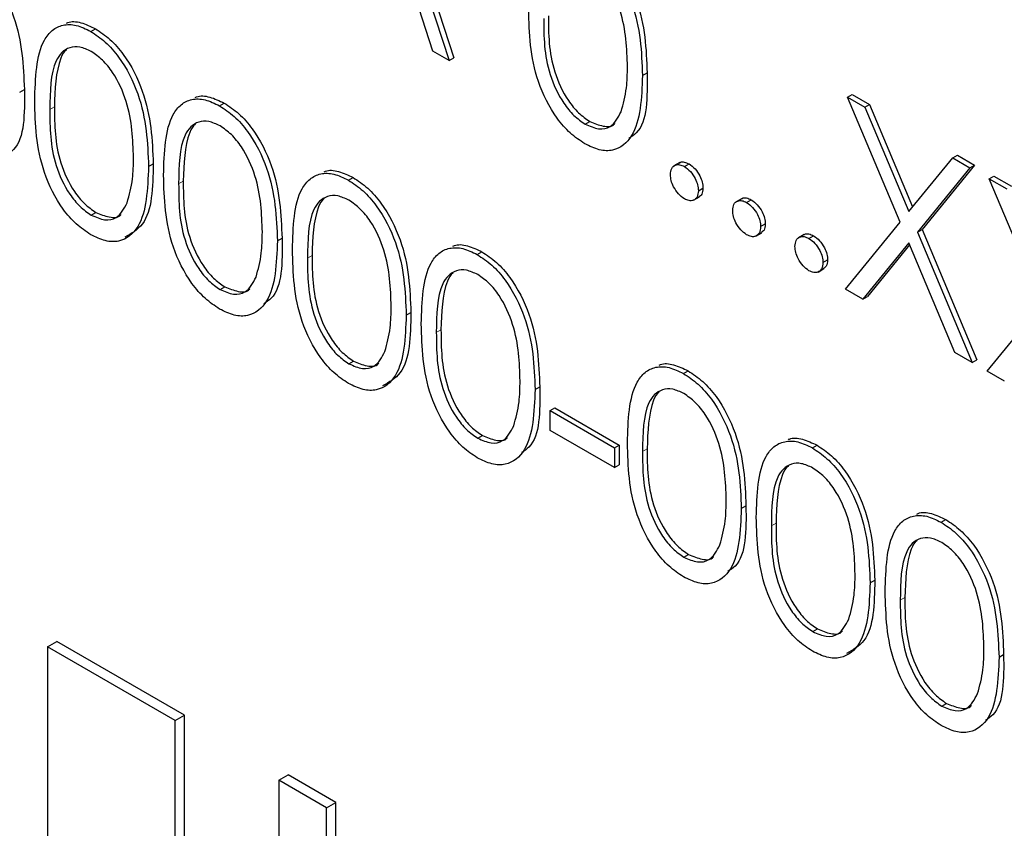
# Paper-space layout 'Blatt2' of a CAD drawing. Header units: millimetres. Extents: x 5 to 418, y 2 to 292.
# Tile 33 of 115: x 115.47 to 116.72, y 183.05 to 184.08. Entities that reach past the tile are written whole.
import ezdxf

# ---------------------------------------------------------------- set-up
doc = ezdxf.new("R2010")
doc.units = ezdxf.units.MM

psp = doc.layouts.new('Blatt2')

# ---------------------------------------------------------------- linework, layer by layer
at = {"color": 7, "linetype": 'Continuous', "lineweight": 25}
for p, q in [((115.9178, 184.325), (116.0157, 184.0235)), ((115.9237, 184.3284), (116.0216, 184.0269)), ((115.995, 184.0355), (115.9637, 184.1321)), ((115.5618, 184.0605), (115.5677, 184.0639)), ((116.0157, 184.0235), (115.995, 184.0355)), ((116.0157, 184.0235), (116.0216, 184.0269)), ((116.2605, 184.0046), (116.2664, 184.008)), ((115.4718, 183.9836), (115.4777, 183.987)), ((116.5202, 183.9773), (116.5261, 183.9807)), ((116.5202, 183.9773), (116.5422, 183.9646)), ((116.5868, 183.8188), (116.5202, 183.9773)), ((116.5261, 183.9807), (116.5481, 183.968)), ((115.7249, 183.9663), (115.7308, 183.9697)), ((116.5422, 183.9646), (116.5481, 183.968)), ((116.5422, 183.9646), (116.5977, 183.8323)), ((116.5481, 183.968), (116.6026, 183.8382)), ((116.1879, 183.943), (116.1938, 183.9464)), ((116.6533, 183.9004), (116.6592, 183.9039)), ((116.6592, 183.9039), (116.6811, 183.8912)), ((115.635, 183.8894), (115.6409, 183.8928)), ((116.3077, 183.8944), (116.3003, 183.8902)), ((116.3135, 183.8893), (116.3194, 183.8927)), ((116.5977, 183.8323), (116.6533, 183.9004)), ((116.6811, 183.8912), (116.6146, 183.8095)), ((116.6533, 183.9004), (116.6752, 183.8878)), ((116.6752, 183.8878), (116.6811, 183.8912)), ((116.6752, 183.8878), (116.6087, 183.8061)), ((116.6997, 183.8736), (116.7056, 183.877)), ((116.7056, 183.877), (116.7276, 183.8644)), ((115.8881, 183.8721), (115.894, 183.8755)), ((116.6997, 183.8736), (116.7217, 183.861)), ((116.7663, 183.7152), (116.6997, 183.8736)), ((116.3252, 183.8468), (116.3326, 183.851)), ((116.3312, 183.8587), (116.3371, 183.8621)), ((116.3865, 183.8489), (116.3792, 183.8446)), ((116.3924, 183.8438), (116.3983, 183.8472)), ((115.5624, 183.8278), (115.5683, 183.8312)), ((116.4101, 183.8132), (116.416, 183.8166)), ((116.5175, 183.7339), (116.5868, 183.8188)), ((116.4041, 183.8012), (116.4114, 183.8055)), ((116.4654, 183.8033), (116.458, 183.7991)), ((116.4713, 183.7982), (116.4772, 183.8016)), ((116.6087, 183.8061), (116.6146, 183.8095)), ((116.6087, 183.8061), (116.678, 183.6412)), ((116.6146, 183.8095), (116.6839, 183.6446)), ((115.7982, 183.7952), (115.804, 183.7986)), ((116.5977, 183.7927), (116.5395, 183.7212)), ((116.5988, 183.7901), (116.5454, 183.7246)), ((116.656, 183.6539), (116.5977, 183.7927)), ((116.0513, 183.7779), (116.0572, 183.7813)), ((116.4889, 183.7676), (116.4948, 183.771)), ((116.4829, 183.7557), (116.4903, 183.76)), ((115.7256, 183.7336), (115.7315, 183.737)), ((116.5395, 183.7212), (116.5175, 183.7339)), ((116.5395, 183.7212), (116.5454, 183.7246)), ((116.697, 183.6302), (116.7663, 183.7152)), ((115.9613, 183.701), (115.9672, 183.7044)), ((116.678, 183.6412), (116.656, 183.6539)), ((115.8888, 183.6394), (115.8946, 183.6428)), ((116.678, 183.6412), (116.6839, 183.6446)), ((116.3124, 183.6272), (116.3183, 183.6306)), ((116.719, 183.6176), (116.697, 183.6302)), ((116.1245, 183.6068), (116.1304, 183.6102)), ((116.1436, 183.5802), (116.1494, 183.5836)), ((116.1436, 183.5802), (116.2251, 183.5331)), ((116.1436, 183.5551), (116.1436, 183.5802)), ((116.1494, 183.5836), (116.231, 183.5365)), ((116.2251, 183.508), (116.1436, 183.5551)), ((116.0519, 183.5452), (116.0578, 183.5486)), ((116.2251, 183.5331), (116.231, 183.5365)), ((116.2251, 183.5331), (116.2251, 183.508)), ((116.231, 183.5365), (116.231, 183.5114)), ((116.4756, 183.533), (116.4815, 183.5364)), ((116.2251, 183.508), (116.231, 183.5114)), ((116.3856, 183.4561), (116.3915, 183.4595)), ((116.6387, 183.4388), (116.6446, 183.4422)), ((116.313, 183.3944), (116.3189, 183.3978)), ((116.5488, 183.3619), (116.5547, 183.3653)), ((116.4762, 183.3002), (116.4821, 183.3036)), ((115.507, 183.2809), (115.5188, 183.2877)), ((115.6686, 183.1877), (115.507, 183.2809)), ((115.507, 183.2809), (115.507, 182.8727)), ((115.6804, 183.1945), (115.5188, 183.2877)), ((116.712, 183.2677), (116.7178, 183.2711)), ((116.6394, 183.206), (116.6453, 183.2094)), ((115.6686, 183.1877), (115.6804, 183.1945)), ((115.6804, 182.7862), (115.6804, 183.1945)), ((115.6686, 182.7794), (115.6686, 183.1877)), ((115.7999, 183.1119), (115.8117, 183.1187)), ((115.8723, 183.0837), (115.8117, 183.1187)), ((115.7999, 183.1119), (115.7999, 182.7036)), ((115.8605, 183.0769), (115.7999, 183.1119)), ((115.8605, 183.0769), (115.8723, 183.0837)), ((115.8723, 182.6754), (115.8723, 183.0837)), ((115.8605, 182.6686), (115.8605, 183.0769))]:
    psp.add_line(p, q, dxfattribs=at)
at = {"color": 7, "linetype": 'Continuous', "lineweight": 18}
for p, q in [((115.5099, 183.9617), (115.5158, 183.9651)), ((115.6731, 183.8675), (115.6789, 183.8709)), ((115.8362, 183.7733), (115.8421, 183.7767)), ((115.9994, 183.6791), (116.0053, 183.6825)), ((116.2605, 183.5284), (116.2664, 183.5318)), ((116.4237, 183.4342), (116.4296, 183.4376)), ((116.5869, 183.34), (116.5927, 183.3434))]:
    psp.add_line(p, q, dxfattribs=at)
at = {"color": 7, "linetype": 'Continuous', "lineweight": 25}
for points, knots in [([(116.1873, 184.1757), (116.1935, 184.1716), (116.206, 184.1632), (116.2288, 184.1373), (116.2574, 184.0799), (116.2593, 184.0347), (116.2605, 184.0046)], [0, 0, 0, 0, 0.1256, 0.251197, 0.500581, 1, 1, 1, 1]), ([(116.1932, 184.1791), (116.1994, 184.175), (116.2119, 184.1666), (116.2347, 184.1407), (116.2633, 184.0833), (116.2652, 184.0381), (116.2664, 184.008)], [0, 0, 0, 0, 0.1256, 0.251197, 0.500581, 1, 1, 1, 1]), ([(115.4045, 184.1581), (115.4107, 184.154), (115.4232, 184.1456), (115.446, 184.1197), (115.4746, 184.0622), (115.4765, 184.0171), (115.4777, 183.987)], [0, 0, 0, 0, 0.1256, 0.251197, 0.500581, 1, 1, 1, 1]), ([(116.2415, 184.0157), (116.2407, 184.0389), (116.2395, 184.0736), (116.2196, 184.1188), (116.2025, 184.1401), (116.1928, 184.1469), (116.1879, 184.1503)], [0, 0, 0, 0, 0.500072, 0.749021, 0.874598, 1, 1, 1, 1]), ([(116.1873, 183.9182), (116.1811, 183.9224), (116.1687, 183.9307), (116.1462, 183.9565), (116.1183, 184.0138), (116.1171, 184.0582), (116.1164, 184.0878)], [0, 0, 0, 0, 0.125551, 0.25109, 0.50025, 1, 1, 1, 1]), ([(116.1354, 184.0769), (116.1355, 184.0539), (116.1358, 184.0195), (116.1562, 183.9743), (116.1734, 183.9532), (116.1831, 183.9464), (116.1879, 183.943)], [0, 0, 0, 0, 0.500291, 0.749086, 0.874606, 1, 1, 1, 1]), ([(116.1413, 184.0803), (116.1414, 184.0573), (116.1417, 184.0229), (116.162, 183.9777), (116.1792, 183.9566), (116.189, 183.9498), (116.1938, 183.9464)], [0, 0, 0, 0, 0.500291, 0.749086, 0.874606, 1, 1, 1, 1]), ([(115.4908, 183.9726), (115.4917, 184.0014), (115.4927, 184.0374), (115.5125, 184.0628), (115.5262, 184.0695), (115.5432, 184.0695), (115.5556, 184.0635), (115.5618, 184.0605)], [0, 0, 0, 0, 0.498702, 0.624177, 0.749467, 0.874745, 1, 1, 1, 1]), ([(115.531, 184.0709), (115.5315, 184.0712), (115.5366, 184.0738), (115.5492, 184.0726), (115.5615, 184.0668), (115.5677, 184.0639)], [0, 0, 0, 0, 0.057969, 0.529028, 1, 1, 1, 1]), ([(115.5677, 184.0639), (115.5739, 184.0598), (115.5864, 184.0514), (115.6091, 184.0255), (115.6378, 183.968), (115.6396, 183.9229), (115.6409, 183.8928)], [0, 0, 0, 0, 0.1256, 0.251197, 0.500581, 1, 1, 1, 1]), ([(115.5618, 184.0605), (115.568, 184.0563), (115.5805, 184.048), (115.6033, 184.0221), (115.6319, 183.9646), (115.6338, 183.9195), (115.635, 183.8894)], [0, 0, 0, 0, 0.1256, 0.251197, 0.500581, 1, 1, 1, 1]), ([(115.5624, 184.035), (115.5575, 184.0373), (115.5478, 184.0418), (115.5349, 184.0406), (115.5246, 184.0345), (115.5106, 184.0128), (115.5102, 183.9844), (115.5099, 183.9617)], [0, 0, 0, 0, 0.125139, 0.250418, 0.375519, 0.500847, 1, 1, 1, 1]), ([(115.5313, 184.0373), (115.5312, 184.0372), (115.5277, 184.0352), (115.5174, 184.0147), (115.5165, 183.9872), (115.5158, 183.9651)], [0, 0, 0, 0, 0.004517, 0.204302, 1, 1, 1, 1]), ([(115.6159, 183.9005), (115.6152, 183.9237), (115.614, 183.9584), (115.5941, 184.0036), (115.577, 184.0249), (115.5673, 184.0316), (115.5624, 184.035)], [0, 0, 0, 0, 0.500072, 0.749021, 0.874598, 1, 1, 1, 1]), ([(116.2334, 183.9588), (116.2361, 183.9685), (116.241, 183.9859), (116.2413, 184.0066), (116.2415, 184.0157)], [0, 0, 0, 0, 0.5595988, 1, 1, 1, 1]), ([(116.2605, 184.0046), (116.2593, 183.9759), (116.2575, 183.9328), (116.2287, 183.9089), (116.206, 183.9092), (116.1935, 183.9152), (116.1873, 183.9182)], [0, 0, 0, 0, 0.499407, 0.748743, 0.874372, 1, 1, 1, 1]), ([(116.2664, 184.008), (116.2666, 183.9771), (116.267, 183.9403), (116.2466, 183.927), (116.2433, 183.9248)], [0, 0, 0, 0, 0.83825, 1, 1, 1, 1]), ([(115.4777, 183.987), (115.478, 183.9561), (115.4783, 183.9193), (115.4579, 183.9059), (115.4546, 183.9038)], [0, 0, 0, 0, 0.83825, 1, 1, 1, 1]), ([(115.6941, 183.9767), (115.6947, 183.977), (115.6997, 183.9796), (115.7124, 183.9784), (115.7247, 183.9726), (115.7308, 183.9697)], [0, 0, 0, 0, 0.057969, 0.529028, 1, 1, 1, 1]), ([(115.5618, 183.803), (115.5556, 183.8072), (115.5432, 183.8155), (115.5207, 183.8413), (115.4928, 183.8985), (115.4916, 183.943), (115.4908, 183.9726)], [0, 0, 0, 0, 0.125551, 0.25109, 0.50025, 1, 1, 1, 1]), ([(115.5158, 183.9651), (115.5159, 183.9421), (115.5162, 183.9077), (115.5365, 183.8625), (115.5537, 183.8414), (115.5634, 183.8346), (115.5683, 183.8312)], [0, 0, 0, 0, 0.500291, 0.749086, 0.874606, 1, 1, 1, 1]), ([(115.654, 183.8784), (115.6548, 183.9072), (115.6559, 183.9432), (115.6756, 183.9686), (115.6894, 183.9753), (115.7063, 183.9753), (115.7187, 183.9693), (115.7249, 183.9663)], [0, 0, 0, 0, 0.498702, 0.624177, 0.749467, 0.874745, 1, 1, 1, 1]), ([(115.7249, 183.9663), (115.7312, 183.9621), (115.7437, 183.9538), (115.7664, 183.9279), (115.7951, 183.8704), (115.7969, 183.8253), (115.7982, 183.7952)], [0, 0, 0, 0, 0.1256, 0.251197, 0.500581, 1, 1, 1, 1]), ([(115.7308, 183.9697), (115.7371, 183.9656), (115.7496, 183.9572), (115.7723, 183.9313), (115.801, 183.8738), (115.8028, 183.8287), (115.804, 183.7986)], [0, 0, 0, 0, 0.1256, 0.251197, 0.500581, 1, 1, 1, 1]), ([(115.5099, 183.9617), (115.51, 183.9387), (115.5103, 183.9043), (115.5306, 183.8591), (115.5478, 183.838), (115.5575, 183.8312), (115.5624, 183.8278)], [0, 0, 0, 0, 0.500291, 0.749086, 0.874606, 1, 1, 1, 1]), ([(116.1879, 183.943), (116.1937, 183.9405), (116.2053, 183.9355), (116.2232, 183.9391), (116.2296, 183.9513), (116.2334, 183.9588)], [0, 0, 0, 0, 0.280257, 0.560781, 1, 1, 1, 1]), ([(115.7256, 183.9408), (115.7207, 183.9431), (115.711, 183.9476), (115.6981, 183.9464), (115.6878, 183.9403), (115.6738, 183.9186), (115.6734, 183.8902), (115.6731, 183.8675)], [0, 0, 0, 0, 0.125139, 0.250418, 0.375519, 0.500847, 1, 1, 1, 1]), ([(115.6945, 183.9431), (115.6944, 183.943), (115.6909, 183.941), (115.6806, 183.9205), (115.6797, 183.893), (115.6789, 183.8709)], [0, 0, 0, 0, 0.004517, 0.204302, 1, 1, 1, 1]), ([(115.7791, 183.8063), (115.7783, 183.8295), (115.7772, 183.8642), (115.7573, 183.9094), (115.7401, 183.9307), (115.7304, 183.9374), (115.7256, 183.9408)], [0, 0, 0, 0, 0.500072, 0.749021, 0.874598, 1, 1, 1, 1]), ([(116.1938, 183.9464), (116.1995, 183.9441), (116.2108, 183.9395), (116.2224, 183.9395), (116.2254, 183.9436), (116.2255, 183.9437)], [0, 0, 0, 0, 0.492383, 0.985234, 1, 1, 1, 1]), ([(115.635, 183.8894), (115.6338, 183.8607), (115.632, 183.8176), (115.6032, 183.7937), (115.5805, 183.794), (115.568, 183.8), (115.5618, 183.803)], [0, 0, 0, 0, 0.499407, 0.748743, 0.874372, 1, 1, 1, 1]), ([(115.6409, 183.8928), (115.6403, 183.8629), (115.6394, 183.8194), (115.6132, 183.8046), (115.605, 183.7999)], [0, 0, 0, 0, 0.68684, 1, 1, 1, 1]), ([(115.6079, 183.8435), (115.6106, 183.8533), (115.6154, 183.8707), (115.6158, 183.8914), (115.6159, 183.9005)], [0, 0, 0, 0, 0.5595988, 1, 1, 1, 1]), ([(116.2959, 183.8791), (116.2962, 183.8819), (116.2968, 183.8876), (116.3016, 183.8915), (116.3074, 183.8922), (116.3115, 183.8903), (116.3135, 183.8893)], [0, 0, 0, 0, 0.279576, 0.559284, 0.779552, 1, 1, 1, 1]), ([(116.3071, 183.8937), (116.3075, 183.894), (116.309, 183.8955), (116.3134, 183.8955), (116.3174, 183.8936), (116.3194, 183.8927)], [0, 0, 0, 0, 0.1165381, 0.5580897, 1, 1, 1, 1]), ([(116.3135, 183.8893), (116.3161, 183.8875), (116.3214, 183.8837), (116.3271, 183.8748), (116.3307, 183.8661), (116.331, 183.8612), (116.3312, 183.8587)], [0, 0, 0, 0, 0.279602, 0.559212, 0.779475, 1, 1, 1, 1]), ([(116.3194, 183.8927), (116.322, 183.8909), (116.3273, 183.8871), (116.333, 183.8782), (116.3366, 183.8695), (116.3369, 183.8646), (116.3371, 183.8621)], [0, 0, 0, 0, 0.279602, 0.559212, 0.779475, 1, 1, 1, 1]), ([(115.7249, 183.7088), (115.7187, 183.713), (115.7064, 183.7213), (115.6838, 183.7471), (115.656, 183.8043), (115.6548, 183.8488), (115.654, 183.8784)], [0, 0, 0, 0, 0.125551, 0.25109, 0.50025, 1, 1, 1, 1]), ([(115.8172, 183.7842), (115.818, 183.813), (115.819, 183.849), (115.8388, 183.8744), (115.8526, 183.8811), (115.8695, 183.8811), (115.8819, 183.8751), (115.8881, 183.8721)], [0, 0, 0, 0, 0.498702, 0.624177, 0.749467, 0.874745, 1, 1, 1, 1]), ([(115.8573, 183.8825), (115.8579, 183.8828), (115.8629, 183.8854), (115.8756, 183.8842), (115.8879, 183.8784), (115.894, 183.8755)], [0, 0, 0, 0, 0.057969, 0.529028, 1, 1, 1, 1]), ([(116.3135, 183.8485), (116.3109, 183.8503), (116.3057, 183.8541), (116.3, 183.863), (116.2964, 183.8717), (116.296, 183.8766), (116.2959, 183.8791)], [0, 0, 0, 0, 0.2795812, 0.5591432, 0.7795754, 1, 1, 1, 1]), ([(115.6731, 183.8675), (115.6732, 183.8445), (115.6734, 183.8101), (115.6938, 183.7649), (115.711, 183.7438), (115.7207, 183.737), (115.7256, 183.7336)], [0, 0, 0, 0, 0.500291, 0.749086, 0.874606, 1, 1, 1, 1]), ([(115.6789, 183.8709), (115.6791, 183.8479), (115.6793, 183.8135), (115.6997, 183.7683), (115.7169, 183.7472), (115.7266, 183.7404), (115.7315, 183.737)], [0, 0, 0, 0, 0.500291, 0.749086, 0.874606, 1, 1, 1, 1]), ([(115.8881, 183.8721), (115.8944, 183.8679), (115.9068, 183.8596), (115.9296, 183.8337), (115.9583, 183.7762), (115.9601, 183.7311), (115.9613, 183.701)], [0, 0, 0, 0, 0.1256, 0.251197, 0.500581, 1, 1, 1, 1]), ([(115.894, 183.8755), (115.9003, 183.8713), (115.9127, 183.863), (115.9355, 183.8371), (115.9642, 183.7796), (115.966, 183.7345), (115.9672, 183.7044)], [0, 0, 0, 0, 0.1256, 0.251197, 0.500581, 1, 1, 1, 1]), ([(115.8888, 183.8466), (115.8839, 183.8489), (115.8742, 183.8534), (115.8613, 183.8522), (115.851, 183.8461), (115.8369, 183.8244), (115.8365, 183.796), (115.8362, 183.7733)], [0, 0, 0, 0, 0.125139, 0.250418, 0.375519, 0.500847, 1, 1, 1, 1]), ([(116.3312, 183.8587), (116.3309, 183.8559), (116.3303, 183.8502), (116.3255, 183.8463), (116.3197, 183.8456), (116.3156, 183.8475), (116.3135, 183.8485)], [0, 0, 0, 0, 0.279469, 0.559358, 0.779674, 1, 1, 1, 1]), ([(116.3371, 183.8621), (116.3368, 183.8592), (116.3364, 183.8539), (116.3331, 183.8518), (116.3316, 183.8509)], [0, 0, 0, 0, 0.554441, 1, 1, 1, 1]), ([(115.5624, 183.8278), (115.5682, 183.8253), (115.5798, 183.8202), (115.5977, 183.8239), (115.604, 183.8361), (115.6079, 183.8435)], [0, 0, 0, 0, 0.280257, 0.560781, 1, 1, 1, 1]), ([(115.8576, 183.8489), (115.8576, 183.8488), (115.8541, 183.8468), (115.8437, 183.8263), (115.8428, 183.7988), (115.8421, 183.7767)], [0, 0, 0, 0, 0.004517, 0.204302, 1, 1, 1, 1]), ([(115.9423, 183.7121), (115.9415, 183.7353), (115.9403, 183.77), (115.9205, 183.8152), (115.9033, 183.8365), (115.8936, 183.8432), (115.8888, 183.8466)], [0, 0, 0, 0, 0.500072, 0.749021, 0.874598, 1, 1, 1, 1]), ([(116.3747, 183.8336), (116.375, 183.8364), (116.3756, 183.8421), (116.3804, 183.846), (116.3863, 183.8467), (116.3903, 183.8447), (116.3924, 183.8438)], [0, 0, 0, 0, 0.279576, 0.559284, 0.779552, 1, 1, 1, 1]), ([(116.386, 183.8481), (116.3863, 183.8485), (116.3878, 183.85), (116.3922, 183.85), (116.3963, 183.8481), (116.3983, 183.8472)], [0, 0, 0, 0, 0.1165381, 0.5580897, 1, 1, 1, 1]), ([(116.3924, 183.8438), (116.395, 183.8419), (116.4002, 183.8382), (116.406, 183.8293), (116.4096, 183.8206), (116.4099, 183.8156), (116.4101, 183.8132)], [0, 0, 0, 0, 0.279602, 0.559212, 0.779475, 1, 1, 1, 1]), ([(116.3983, 183.8472), (116.4009, 183.8453), (116.4061, 183.8416), (116.4119, 183.8327), (116.4155, 183.824), (116.4158, 183.819), (116.416, 183.8166)], [0, 0, 0, 0, 0.279602, 0.559212, 0.779475, 1, 1, 1, 1]), ([(115.5683, 183.8312), (115.5739, 183.8289), (115.5853, 183.8243), (115.5969, 183.8243), (115.5999, 183.8284), (115.6, 183.8285)], [0, 0, 0, 0, 0.492383, 0.985234, 1, 1, 1, 1]), ([(116.3924, 183.8029), (116.3898, 183.8048), (116.3846, 183.8086), (116.3788, 183.8174), (116.3753, 183.8262), (116.3749, 183.8311), (116.3747, 183.8336)], [0, 0, 0, 0, 0.2795812, 0.5591432, 0.7795754, 1, 1, 1, 1]), ([(116.416, 183.8166), (116.4157, 183.8136), (116.4153, 183.8084), (116.412, 183.8063), (116.4105, 183.8054)], [0, 0, 0, 0, 0.554441, 1, 1, 1, 1]), ([(115.7711, 183.7493), (115.7738, 183.7591), (115.7786, 183.7765), (115.779, 183.7972), (115.7791, 183.8063)], [0, 0, 0, 0, 0.5595988, 1, 1, 1, 1]), ([(116.4101, 183.8132), (116.4098, 183.8103), (116.4092, 183.8047), (116.4043, 183.8008), (116.3985, 183.8), (116.3944, 183.802), (116.3924, 183.8029)], [0, 0, 0, 0, 0.279469, 0.559358, 0.779674, 1, 1, 1, 1]), ([(116.4649, 183.8026), (116.4652, 183.8029), (116.4667, 183.8045), (116.4711, 183.8044), (116.4751, 183.8026), (116.4772, 183.8016)], [0, 0, 0, 0, 0.116538, 0.55809, 1, 1, 1, 1]), ([(116.4772, 183.8016), (116.4798, 183.7998), (116.485, 183.7961), (116.4907, 183.7872), (116.4944, 183.7784), (116.4947, 183.7735), (116.4948, 183.771)], [0, 0, 0, 0, 0.279602, 0.559212, 0.779475, 1, 1, 1, 1]), ([(115.7982, 183.7952), (115.797, 183.7665), (115.7952, 183.7234), (115.7664, 183.6995), (115.7437, 183.6998), (115.7312, 183.7058), (115.7249, 183.7088)], [0, 0, 0, 0, 0.499407, 0.748743, 0.874372, 1, 1, 1, 1]), ([(115.804, 183.7986), (115.8043, 183.7677), (115.8046, 183.7309), (115.7842, 183.7175), (115.781, 183.7154)], [0, 0, 0, 0, 0.83825, 1, 1, 1, 1]), ([(116.0205, 183.7883), (116.0211, 183.7886), (116.0261, 183.7912), (116.0388, 183.79), (116.0511, 183.7842), (116.0572, 183.7813)], [0, 0, 0, 0, 0.0579693, 0.5290281, 1, 1, 1, 1]), ([(116.4536, 183.788), (116.4539, 183.7909), (116.4545, 183.7965), (116.4593, 183.8004), (116.4651, 183.8012), (116.4692, 183.7992), (116.4713, 183.7982)], [0, 0, 0, 0, 0.279576, 0.559284, 0.779552, 1, 1, 1, 1]), ([(116.4713, 183.7982), (116.4739, 183.7964), (116.4791, 183.7927), (116.4848, 183.7838), (116.4885, 183.775), (116.4888, 183.7701), (116.4889, 183.7676)], [0, 0, 0, 0, 0.279602, 0.559212, 0.779475, 1, 1, 1, 1]), ([(115.8881, 183.6146), (115.8819, 183.6188), (115.8695, 183.6271), (115.847, 183.6529), (115.8192, 183.7101), (115.818, 183.7546), (115.8172, 183.7842)], [0, 0, 0, 0, 0.125551, 0.25109, 0.50025, 1, 1, 1, 1]), ([(115.8421, 183.7767), (115.8423, 183.7537), (115.8425, 183.7193), (115.8629, 183.6741), (115.8801, 183.653), (115.8898, 183.6462), (115.8946, 183.6428)], [0, 0, 0, 0, 0.500291, 0.749086, 0.874606, 1, 1, 1, 1]), ([(115.9804, 183.69), (115.9812, 183.7188), (115.9822, 183.7548), (116.002, 183.7802), (116.0158, 183.7869), (116.0327, 183.7869), (116.0451, 183.7809), (116.0513, 183.7779)], [0, 0, 0, 0, 0.498702, 0.624177, 0.749467, 0.874745, 1, 1, 1, 1]), ([(116.0513, 183.7779), (116.0575, 183.7737), (116.07, 183.7654), (116.0928, 183.7395), (116.1215, 183.682), (116.1233, 183.6369), (116.1245, 183.6068)], [0, 0, 0, 0, 0.1256, 0.251197, 0.500581, 1, 1, 1, 1]), ([(116.0572, 183.7813), (116.0634, 183.7771), (116.0759, 183.7688), (116.0987, 183.7429), (116.1274, 183.6854), (116.1292, 183.6403), (116.1304, 183.6102)], [0, 0, 0, 0, 0.1256, 0.251197, 0.500581, 1, 1, 1, 1]), ([(116.4713, 183.7574), (116.4687, 183.7593), (116.4635, 183.763), (116.4577, 183.7719), (116.4542, 183.7806), (116.4538, 183.7856), (116.4536, 183.788)], [0, 0, 0, 0, 0.2795812, 0.5591432, 0.7795754, 1, 1, 1, 1]), ([(115.8362, 183.7733), (115.8364, 183.7503), (115.8366, 183.7159), (115.857, 183.6707), (115.8742, 183.6496), (115.8839, 183.6428), (115.8888, 183.6394)], [0, 0, 0, 0, 0.500291, 0.749086, 0.874606, 1, 1, 1, 1]), ([(116.4889, 183.7676), (116.4886, 183.7648), (116.488, 183.7591), (116.4832, 183.7553), (116.4774, 183.7545), (116.4733, 183.7564), (116.4713, 183.7574)], [0, 0, 0, 0, 0.279469, 0.559358, 0.779674, 1, 1, 1, 1]), ([(116.4948, 183.771), (116.4946, 183.7681), (116.4941, 183.7629), (116.4908, 183.7608), (116.4894, 183.7598)], [0, 0, 0, 0, 0.554441, 1, 1, 1, 1]), ([(116.0519, 183.7524), (116.0471, 183.7547), (116.0373, 183.7592), (116.0244, 183.758), (116.0141, 183.7519), (116.0001, 183.7302), (115.9997, 183.7018), (115.9994, 183.6791)], [0, 0, 0, 0, 0.125139, 0.250418, 0.375519, 0.500847, 1, 1, 1, 1]), ([(116.0208, 183.7547), (116.0207, 183.7546), (116.0173, 183.7526), (116.0069, 183.7321), (116.006, 183.7046), (116.0053, 183.6825)], [0, 0, 0, 0, 0.004517, 0.204302, 1, 1, 1, 1]), ([(116.1055, 183.6179), (116.1047, 183.6411), (116.1035, 183.6758), (116.0837, 183.721), (116.0665, 183.7423), (116.0568, 183.749), (116.0519, 183.7524)], [0, 0, 0, 0, 0.500072, 0.749021, 0.874598, 1, 1, 1, 1]), ([(115.7256, 183.7336), (115.7314, 183.7311), (115.743, 183.726), (115.7609, 183.7297), (115.7672, 183.7419), (115.7711, 183.7493)], [0, 0, 0, 0, 0.280257, 0.560781, 1, 1, 1, 1]), ([(115.7315, 183.737), (115.7371, 183.7347), (115.7484, 183.7301), (115.7601, 183.73), (115.7631, 183.7342), (115.7632, 183.7343)], [0, 0, 0, 0, 0.492383, 0.985234, 1, 1, 1, 1]), ([(115.9672, 183.7044), (115.9666, 183.6745), (115.9657, 183.631), (115.9396, 183.6162), (115.9314, 183.6115)], [0, 0, 0, 0, 0.68684, 1, 1, 1, 1]), ([(115.9343, 183.6551), (115.937, 183.6649), (115.9418, 183.6823), (115.9421, 183.703), (115.9423, 183.7121)], [0, 0, 0, 0, 0.5595988, 1, 1, 1, 1]), ([(115.9613, 183.701), (115.9601, 183.6723), (115.9584, 183.6292), (115.9295, 183.6053), (115.9068, 183.6056), (115.8944, 183.6116), (115.8881, 183.6146)], [0, 0, 0, 0, 0.499407, 0.748743, 0.874372, 1, 1, 1, 1]), ([(116.0513, 183.5204), (116.0451, 183.5246), (116.0327, 183.5329), (116.0102, 183.5587), (115.9823, 183.6159), (115.9812, 183.6604), (115.9804, 183.69)], [0, 0, 0, 0, 0.125551, 0.25109, 0.50025, 1, 1, 1, 1]), ([(115.9994, 183.6791), (115.9996, 183.6561), (115.9998, 183.6217), (116.0202, 183.5765), (116.0374, 183.5554), (116.0471, 183.5486), (116.0519, 183.5452)], [0, 0, 0, 0, 0.500291, 0.749086, 0.874606, 1, 1, 1, 1]), ([(116.0053, 183.6825), (116.0055, 183.6595), (116.0057, 183.6251), (116.0261, 183.5799), (116.0433, 183.5588), (116.053, 183.552), (116.0578, 183.5486)], [0, 0, 0, 0, 0.500291, 0.749086, 0.874606, 1, 1, 1, 1]), ([(115.8888, 183.6394), (115.8945, 183.6369), (115.9061, 183.6318), (115.924, 183.6355), (115.9304, 183.6477), (115.9343, 183.6551)], [0, 0, 0, 0, 0.280257, 0.560781, 1, 1, 1, 1]), ([(115.8946, 183.6428), (115.9003, 183.6405), (115.9116, 183.6359), (115.9232, 183.6358), (115.9263, 183.64), (115.9264, 183.6401)], [0, 0, 0, 0, 0.492383, 0.985234, 1, 1, 1, 1]), ([(116.2816, 183.6376), (116.2821, 183.6379), (116.2872, 183.6405), (116.2999, 183.6392), (116.3121, 183.6335), (116.3183, 183.6306)], [0, 0, 0, 0, 0.057969, 0.529028, 1, 1, 1, 1]), ([(116.2415, 183.5393), (116.2423, 183.5681), (116.2433, 183.6041), (116.2631, 183.6295), (116.2768, 183.6361), (116.2938, 183.6362), (116.3062, 183.6302), (116.3124, 183.6272)], [0, 0, 0, 0, 0.498702, 0.624177, 0.749467, 0.874745, 1, 1, 1, 1]), ([(116.3124, 183.6272), (116.3186, 183.623), (116.3311, 183.6147), (116.3539, 183.5887), (116.3825, 183.5313), (116.3844, 183.4862), (116.3856, 183.4561)], [0, 0, 0, 0, 0.1256, 0.251197, 0.500581, 1, 1, 1, 1]), ([(116.3183, 183.6306), (116.3245, 183.6264), (116.337, 183.6181), (116.3598, 183.5921), (116.3884, 183.5347), (116.3903, 183.4896), (116.3915, 183.4595)], [0, 0, 0, 0, 0.1256, 0.251197, 0.500581, 1, 1, 1, 1]), ([(116.0974, 183.5609), (116.1001, 183.5707), (116.105, 183.5881), (116.1053, 183.6088), (116.1055, 183.6179)], [0, 0, 0, 0, 0.5595988, 1, 1, 1, 1]), ([(116.1245, 183.6068), (116.1233, 183.5781), (116.1216, 183.535), (116.0927, 183.5111), (116.07, 183.5113), (116.0575, 183.5174), (116.0513, 183.5204)], [0, 0, 0, 0, 0.499407, 0.748743, 0.874372, 1, 1, 1, 1]), ([(116.1304, 183.6102), (116.1307, 183.5793), (116.131, 183.5425), (116.1106, 183.5291), (116.1073, 183.527)], [0, 0, 0, 0, 0.83825, 1, 1, 1, 1]), ([(116.313, 183.6017), (116.3082, 183.604), (116.2984, 183.6085), (116.2855, 183.6073), (116.2752, 183.6012), (116.2612, 183.5795), (116.2608, 183.5511), (116.2605, 183.5284)], [0, 0, 0, 0, 0.125139, 0.250418, 0.375519, 0.500847, 1, 1, 1, 1]), ([(116.2819, 183.6039), (116.2818, 183.6039), (116.2783, 183.6018), (116.268, 183.5814), (116.2671, 183.5538), (116.2664, 183.5318)], [0, 0, 0, 0, 0.004517, 0.204302, 1, 1, 1, 1]), ([(116.3666, 183.4672), (116.3658, 183.4904), (116.3646, 183.5251), (116.3447, 183.5702), (116.3276, 183.5915), (116.3179, 183.5983), (116.313, 183.6017)], [0, 0, 0, 0, 0.500072, 0.749021, 0.874598, 1, 1, 1, 1]), ([(116.0519, 183.5452), (116.0577, 183.5427), (116.0693, 183.5376), (116.0872, 183.5413), (116.0936, 183.5535), (116.0974, 183.5609)], [0, 0, 0, 0, 0.280257, 0.560781, 1, 1, 1, 1]), ([(116.0578, 183.5486), (116.0635, 183.5463), (116.0748, 183.5417), (116.0864, 183.5416), (116.0895, 183.5458), (116.0896, 183.5459)], [0, 0, 0, 0, 0.492383, 0.985234, 1, 1, 1, 1]), ([(116.3124, 183.3697), (116.3062, 183.3738), (116.2938, 183.3822), (116.2713, 183.408), (116.2434, 183.4652), (116.2422, 183.5096), (116.2415, 183.5393)], [0, 0, 0, 0, 0.125551, 0.25109, 0.50025, 1, 1, 1, 1]), ([(116.4046, 183.4451), (116.4055, 183.4739), (116.4065, 183.5099), (116.4263, 183.5353), (116.44, 183.5419), (116.457, 183.542), (116.4694, 183.536), (116.4756, 183.533)], [0, 0, 0, 0, 0.498702, 0.624177, 0.749467, 0.874745, 1, 1, 1, 1]), ([(116.4448, 183.5434), (116.4453, 183.5437), (116.4504, 183.5463), (116.463, 183.545), (116.4753, 183.5393), (116.4815, 183.5364)], [0, 0, 0, 0, 0.057969, 0.529028, 1, 1, 1, 1]), ([(116.2605, 183.5284), (116.2607, 183.5054), (116.2609, 183.471), (116.2813, 183.4258), (116.2985, 183.4047), (116.3082, 183.3978), (116.313, 183.3944)], [0, 0, 0, 0, 0.500291, 0.749086, 0.874606, 1, 1, 1, 1]), ([(116.2664, 183.5318), (116.2665, 183.5088), (116.2668, 183.4744), (116.2871, 183.4292), (116.3044, 183.4081), (116.3141, 183.4012), (116.3189, 183.3978)], [0, 0, 0, 0, 0.500291, 0.749086, 0.874606, 1, 1, 1, 1]), ([(116.4756, 183.533), (116.4818, 183.5288), (116.4943, 183.5205), (116.5171, 183.4945), (116.5457, 183.4371), (116.5476, 183.392), (116.5488, 183.3619)], [0, 0, 0, 0, 0.1256, 0.251197, 0.500581, 1, 1, 1, 1]), ([(116.4815, 183.5364), (116.4877, 183.5322), (116.5002, 183.5239), (116.5229, 183.4979), (116.5516, 183.4405), (116.5534, 183.3954), (116.5547, 183.3653)], [0, 0, 0, 0, 0.1256, 0.251197, 0.500581, 1, 1, 1, 1]), ([(116.4762, 183.5075), (116.4713, 183.5098), (116.4616, 183.5143), (116.4487, 183.5131), (116.4384, 183.507), (116.4244, 183.4853), (116.424, 183.4569), (116.4237, 183.4342)], [0, 0, 0, 0, 0.125139, 0.250418, 0.375519, 0.500847, 1, 1, 1, 1]), ([(116.4451, 183.5097), (116.445, 183.5097), (116.4415, 183.5076), (116.4312, 183.4872), (116.4303, 183.4596), (116.4296, 183.4376)], [0, 0, 0, 0, 0.004517, 0.204302, 1, 1, 1, 1]), ([(116.5297, 183.373), (116.529, 183.3962), (116.5278, 183.4309), (116.5079, 183.476), (116.4908, 183.4973), (116.481, 183.5041), (116.4762, 183.5075)], [0, 0, 0, 0, 0.500072, 0.749021, 0.874598, 1, 1, 1, 1]), ([(116.3585, 183.4102), (116.3612, 183.42), (116.3661, 183.4373), (116.3664, 183.458), (116.3666, 183.4672)], [0, 0, 0, 0, 0.5595988, 1, 1, 1, 1]), ([(116.3856, 183.4561), (116.3844, 183.4274), (116.3826, 183.3843), (116.3538, 183.3603), (116.3311, 183.3606), (116.3186, 183.3667), (116.3124, 183.3697)], [0, 0, 0, 0, 0.499407, 0.748743, 0.874372, 1, 1, 1, 1]), ([(116.3915, 183.4595), (116.3918, 183.4286), (116.3921, 183.3918), (116.3717, 183.3784), (116.3684, 183.3763)], [0, 0, 0, 0, 0.83825, 1, 1, 1, 1]), ([(116.6079, 183.4492), (116.6085, 183.4495), (116.6135, 183.4521), (116.6262, 183.4508), (116.6385, 183.4451), (116.6446, 183.4422)], [0, 0, 0, 0, 0.057969, 0.529028, 1, 1, 1, 1]), ([(116.4756, 183.2755), (116.4694, 183.2796), (116.457, 183.2879), (116.4345, 183.3138), (116.4066, 183.371), (116.4054, 183.4154), (116.4046, 183.4451)], [0, 0, 0, 0, 0.125551, 0.25109, 0.50025, 1, 1, 1, 1]), ([(116.5678, 183.3509), (116.5686, 183.3797), (116.5697, 183.4157), (116.5894, 183.4411), (116.6032, 183.4477), (116.6201, 183.4478), (116.6325, 183.4418), (116.6387, 183.4388)], [0, 0, 0, 0, 0.498702, 0.624177, 0.749467, 0.874745, 1, 1, 1, 1]), ([(116.6446, 183.4422), (116.6509, 183.438), (116.6634, 183.4297), (116.6861, 183.4037), (116.7148, 183.3463), (116.7166, 183.3012), (116.7178, 183.2711)], [0, 0, 0, 0, 0.1256, 0.251197, 0.500581, 1, 1, 1, 1]), ([(116.4237, 183.4342), (116.4238, 183.4112), (116.4241, 183.3768), (116.4444, 183.3316), (116.4616, 183.3105), (116.4713, 183.3036), (116.4762, 183.3002)], [0, 0, 0, 0, 0.500291, 0.749086, 0.874606, 1, 1, 1, 1]), ([(116.4296, 183.4376), (116.4297, 183.4146), (116.43, 183.3802), (116.4503, 183.335), (116.4675, 183.3139), (116.4772, 183.307), (116.4821, 183.3036)], [0, 0, 0, 0, 0.500291, 0.749086, 0.874606, 1, 1, 1, 1]), ([(116.6387, 183.4388), (116.645, 183.4346), (116.6575, 183.4263), (116.6802, 183.4003), (116.7089, 183.3429), (116.7107, 183.2978), (116.712, 183.2677)], [0, 0, 0, 0, 0.1256, 0.251197, 0.500581, 1, 1, 1, 1]), ([(116.6394, 183.4133), (116.6345, 183.4156), (116.6248, 183.4201), (116.6119, 183.4189), (116.6016, 183.4128), (116.5876, 183.3911), (116.5872, 183.3627), (116.5869, 183.34)], [0, 0, 0, 0, 0.125139, 0.250418, 0.375519, 0.500847, 1, 1, 1, 1]), ([(116.6083, 183.4155), (116.6082, 183.4155), (116.6047, 183.4134), (116.5944, 183.393), (116.5935, 183.3654), (116.5927, 183.3434)], [0, 0, 0, 0, 0.004517, 0.204302, 1, 1, 1, 1]), ([(116.313, 183.3944), (116.3188, 183.3919), (116.3304, 183.3869), (116.3483, 183.3906), (116.3547, 183.4028), (116.3585, 183.4102)], [0, 0, 0, 0, 0.280257, 0.560781, 1, 1, 1, 1]), ([(116.6929, 183.2788), (116.6921, 183.302), (116.691, 183.3367), (116.6711, 183.3818), (116.6539, 183.4031), (116.6442, 183.4099), (116.6394, 183.4133)], [0, 0, 0, 0, 0.500072, 0.749021, 0.874598, 1, 1, 1, 1]), ([(116.3189, 183.3978), (116.3246, 183.3955), (116.3359, 183.3909), (116.3475, 183.3909), (116.3505, 183.3951), (116.3506, 183.3952)], [0, 0, 0, 0, 0.492383, 0.985234, 1, 1, 1, 1]), ([(116.5547, 183.3653), (116.5541, 183.3354), (116.5532, 183.2919), (116.527, 183.277), (116.5188, 183.2724)], [0, 0, 0, 0, 0.68684, 1, 1, 1, 1]), ([(116.5217, 183.316), (116.5244, 183.3258), (116.5292, 183.3431), (116.5296, 183.3638), (116.5297, 183.373)], [0, 0, 0, 0, 0.5595988, 1, 1, 1, 1]), ([(116.5488, 183.3619), (116.5476, 183.3332), (116.5458, 183.2901), (116.517, 183.2661), (116.4943, 183.2664), (116.4818, 183.2725), (116.4756, 183.2755)], [0, 0, 0, 0, 0.499407, 0.748743, 0.874372, 1, 1, 1, 1]), ([(116.6387, 183.1813), (116.6325, 183.1854), (116.6202, 183.1937), (116.5976, 183.2196), (116.5698, 183.2768), (116.5686, 183.3212), (116.5678, 183.3509)], [0, 0, 0, 0, 0.125551, 0.25109, 0.50025, 1, 1, 1, 1]), ([(116.5869, 183.34), (116.587, 183.317), (116.5872, 183.2826), (116.6076, 183.2374), (116.6248, 183.2163), (116.6345, 183.2094), (116.6394, 183.206)], [0, 0, 0, 0, 0.500291, 0.749086, 0.874606, 1, 1, 1, 1]), ([(116.5927, 183.3434), (116.5929, 183.3204), (116.5931, 183.286), (116.6135, 183.2408), (116.6307, 183.2197), (116.6404, 183.2128), (116.6453, 183.2094)], [0, 0, 0, 0, 0.500291, 0.749086, 0.874606, 1, 1, 1, 1]), ([(116.4762, 183.3002), (116.482, 183.2977), (116.4936, 183.2927), (116.5115, 183.2964), (116.5178, 183.3086), (116.5217, 183.316)], [0, 0, 0, 0, 0.280257, 0.560781, 1, 1, 1, 1]), ([(116.4821, 183.3036), (116.4877, 183.3013), (116.4991, 183.2967), (116.5107, 183.2967), (116.5137, 183.3009), (116.5138, 183.301)], [0, 0, 0, 0, 0.492383, 0.985234, 1, 1, 1, 1]), ([(116.6849, 183.2218), (116.6876, 183.2315), (116.6924, 183.2489), (116.6928, 183.2696), (116.6929, 183.2788)], [0, 0, 0, 0, 0.559599, 1, 1, 1, 1]), ([(116.712, 183.2677), (116.7108, 183.239), (116.709, 183.1959), (116.6802, 183.1719), (116.6575, 183.1722), (116.645, 183.1783), (116.6387, 183.1813)], [0, 0, 0, 0, 0.499407, 0.748743, 0.874372, 1, 1, 1, 1]), ([(116.7178, 183.2711), (116.7181, 183.2402), (116.7184, 183.2034), (116.698, 183.19), (116.6948, 183.1879)], [0, 0, 0, 0, 0.83825, 1, 1, 1, 1]), ([(116.6394, 183.206), (116.6452, 183.2035), (116.6568, 183.1985), (116.6747, 183.2022), (116.681, 183.2144), (116.6849, 183.2218)], [0, 0, 0, 0, 0.280257, 0.560781, 1, 1, 1, 1]), ([(116.6453, 183.2094), (116.6509, 183.2071), (116.6622, 183.2025), (116.6739, 183.2025), (116.6769, 183.2067), (116.677, 183.2068)], [0, 0, 0, 0, 0.492383, 0.985234, 1, 1, 1, 1])]:
    psp.add_open_spline(points, degree=3, knots=knots, dxfattribs=at)

doc.saveas('drawing.dxf')
